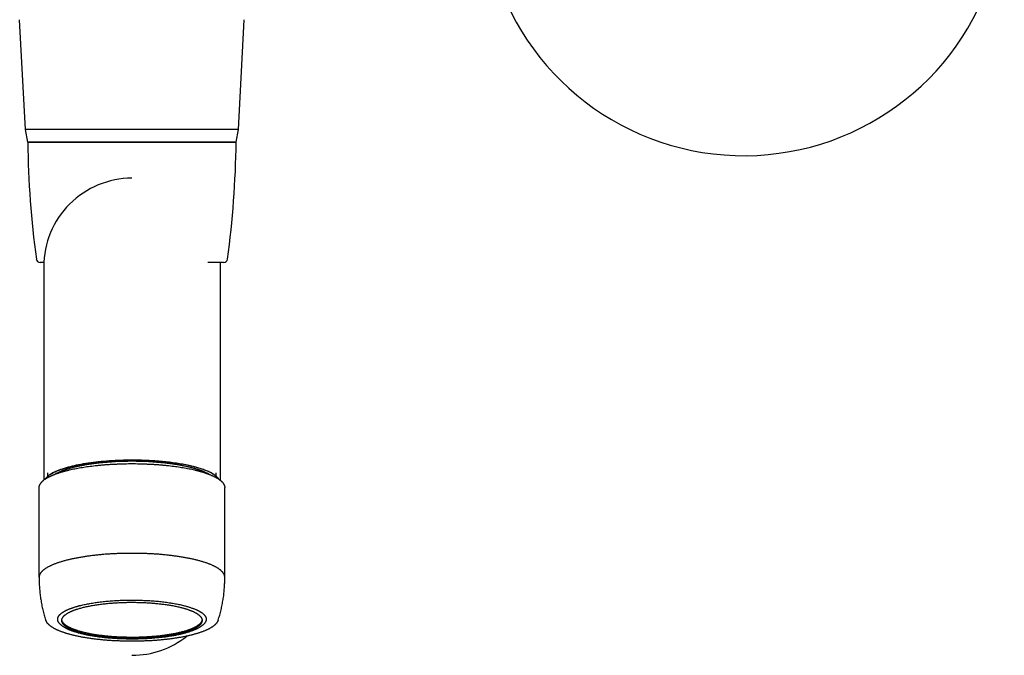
# Model space of a CAD drawing. Header units: millimetres. Extents: x -21 to 737, y 5 to 427.
# Tile 6 of 8: x 181 to 304, y 266 to 346. Entities that reach past the tile are written whole.
import ezdxf

# ---------------------------------------------------------------- set-up
doc = ezdxf.new("R2010")
doc.units = ezdxf.units.MM
doc.header["$LTSCALE"] = 23.1
doc.layers.get('0').update_dxf_attribs({"linetype": 'CONTINUOUS'})
doc.layers.add('ACHSEN', color=7, linetype='CONTINUOUS')
doc.layers.add('FLAECHEN', color=7, linetype='CONTINUOUS')

msp = doc.modelspace()

# ---------------------------------------------------------------- linework, layer by layer
at = {"color": 7, "linetype": 'CONTINUOUS'}
for p, q in [((208.07, 331.89), (181.5, 331.89)), ((181.79, 330.28), (181.5, 331.89)), ((207.79, 330.28), (208.07, 331.89)), ((207.78, 330.28), (181.79, 330.28)), ((183.81, 315.28), (183.35, 315.28)), ((183.79, 315.28), (183.79, 288.13)), ((206.22, 315.28), (204.26, 315.28)), ((205.79, 315.28), (205.79, 288.13)), ((184.29, 288.62), (184.29, 289.03)), ((205.29, 288.62), (205.29, 289.03)), ((183.21, 276.02), (183.21, 287.2)), ((206.36, 276.02), (206.36, 287.2)), ((183.21, 276.02), (183.21, 276.02)), ((206.36, 276.02), (206.36, 276.02))]:
    msp.add_line(p, q, dxfattribs=at)
for centre, radius, start, end in [((194.79, 314.8), 11, 90, 180.0072), ((183.35, 315.78), 0.5, 187.6945, 270), ((206.22, 315.78), 0.5, 270, 352.3055), ((194.78, 248.38), 42.24, 89.9991, 91.9142), ((186.51, 285.84), 3.57, 121.9007, 124.8099), ((203.06, 285.84), 3.57, 55.1901, 58.0993), ((185.47, 285.99), 2.73, 127.4384, 129.5653), ((199.85, 275.83), 16.64, 179.3621, 180), ((189.72, 275.83), 16.64, 0, 0.6379), ((194.79, 277.28), 11, 270, 308.3262)]:
    msp.add_arc(centre, radius, start, end, dxfattribs=at)
for points, knots in [([(183.82, 288.15), (183.84, 288.17), (183.89, 288.21), (183.97, 288.26), (184.05, 288.32), (184.14, 288.37), (184.23, 288.43), (184.32, 288.48), (184.42, 288.53), (184.52, 288.58), (184.63, 288.63), (184.74, 288.68), (184.85, 288.73), (184.97, 288.78), (185.09, 288.83), (185.22, 288.88), (185.35, 288.93), (185.48, 288.98), (185.61, 289.02), (185.75, 289.07), (185.9, 289.11), (186.04, 289.16), (186.19, 289.2), (186.34, 289.24), (186.5, 289.29), (186.66, 289.33), (186.82, 289.37), (187.04, 289.42), (187.33, 289.49), (187.68, 289.56), (188.04, 289.63), (188.41, 289.69), (188.79, 289.76), (189.18, 289.82), (189.57, 289.87), (189.98, 289.92), (190.39, 289.97), (190.81, 290.01), (191.24, 290.05), (191.67, 290.08), (192.11, 290.11), (192.55, 290.13), (192.99, 290.15), (193.44, 290.17), (193.89, 290.18), (194.34, 290.19), (194.79, 290.19), (195.24, 290.19), (195.69, 290.18), (196.13, 290.17), (196.58, 290.15), (197.02, 290.13), (197.46, 290.11), (197.9, 290.08), (198.33, 290.05), (198.76, 290.01), (199.18, 289.97), (199.59, 289.92), (200, 289.87), (200.39, 289.82), (200.78, 289.76), (201.16, 289.69), (201.54, 289.63), (201.9, 289.56), (202.25, 289.49), (202.53, 289.42), (202.75, 289.37), (202.91, 289.33), (203.07, 289.29), (203.23, 289.24), (203.38, 289.2), (203.53, 289.16), (203.68, 289.11), (203.82, 289.07), (203.96, 289.02), (204.09, 288.98), (204.23, 288.93), (204.35, 288.88), (204.48, 288.83), (204.6, 288.78), (204.72, 288.73), (204.83, 288.68), (204.94, 288.63), (205.05, 288.58), (205.15, 288.53), (205.25, 288.48), (205.34, 288.43), (205.43, 288.37), (205.52, 288.32), (205.6, 288.26), (205.68, 288.21), (205.73, 288.17), (205.75, 288.15)], [0, 0, 0, 0, 0.004085, 0.008308, 0.012672, 0.017177, 0.021825, 0.026617, 0.031552, 0.036631, 0.041855, 0.047222, 0.052733, 0.058386, 0.064182, 0.070119, 0.076196, 0.082412, 0.088766, 0.095256, 0.10188, 0.108638, 0.115527, 0.122546, 0.129692, 0.136963, 0.144358, 0.151874, 0.167261, 0.183105, 0.199385, 0.216082, 0.233173, 0.250635, 0.268446, 0.28658, 0.305013, 0.323721, 0.342675, 0.361852, 0.381223, 0.400762, 0.420441, 0.440232, 0.460108, 0.48004, 0.5, 0.51996, 0.539892, 0.559768, 0.579559, 0.599238, 0.618777, 0.638148, 0.657325, 0.67628, 0.694987, 0.71342, 0.731554, 0.749365, 0.766827, 0.783918, 0.800615, 0.816895, 0.832739, 0.848126, 0.855642, 0.863037, 0.870308, 0.877454, 0.884473, 0.891362, 0.89812, 0.904744, 0.911234, 0.917588, 0.923804, 0.929881, 0.935818, 0.941614, 0.947267, 0.952778, 0.958145, 0.963369, 0.968448, 0.973383, 0.978175, 0.982823, 0.987328, 0.991692, 0.995915, 1, 1, 1, 1]), ([(193.37, 290.6), (192.44, 290.57), (190.68, 290.45), (188.23, 290.1), (186.45, 289.67), (185.3, 289.23), (184.83, 288.99), (184.62, 288.87)], [0, 0, 0, 0, 0.310162, 0.590501, 0.824376, 0.919938, 1, 1, 1, 1]), ([(204.95, 288.87), (204.72, 289.01), (204.17, 289.28), (203.24, 289.61), (202.13, 289.91), (200.36, 290.26), (197.9, 290.54), (195.85, 290.62), (194.79, 290.62)], [0, 0, 0, 0, 0.078604, 0.174019, 0.285164, 0.410278, 0.692827, 1, 1, 1, 1]), ([(184.47, 288.77), (184.42, 288.73), (184.22, 288.58), (184.04, 288.41), (183.95, 288.26)], [0, 0, 0, 0, 0.282158, 1, 1, 1, 1]), ([(205.62, 288.26), (205.59, 288.31), (205.45, 288.5), (205.25, 288.66), (205.1, 288.77)], [0, 0, 0, 0, 0.220504, 1, 1, 1, 1]), ([(183.21, 287.2), (183.21, 287.22), (183.21, 287.26), (183.22, 287.31), (183.23, 287.37), (183.24, 287.43), (183.26, 287.48), (183.28, 287.54), (183.31, 287.59), (183.34, 287.65), (183.38, 287.71), (183.42, 287.76), (183.46, 287.82), (183.51, 287.87), (183.56, 287.93), (183.61, 287.98), (183.67, 288.04), (183.72, 288.07), (183.74, 288.09)], [0, 0, 0, 0, 0.052924, 0.106112, 0.159824, 0.214313, 0.269817, 0.326563, 0.38476, 0.444601, 0.506261, 0.569896, 0.635647, 0.703639, 0.773981, 0.846768, 0.922084, 1, 1, 1, 1]), ([(205.75, 288.15), (205.77, 288.14), (205.8, 288.11), (205.85, 288.08), (205.9, 288.04), (205.94, 288), (205.98, 287.96), (206.04, 287.9), (206.07, 287.86), (206.1, 287.83)], [0, 0, 0, 0, 0.136094, 0.268902, 0.398476, 0.52487, 0.648149, 0.768381, 1, 1, 1, 1]), ([(206.1, 287.83), (206.12, 287.81), (206.15, 287.77), (206.19, 287.72), (206.22, 287.67), (206.26, 287.6), (206.29, 287.53), (206.31, 287.48), (206.32, 287.44), (206.33, 287.4), (206.34, 287.36), (206.35, 287.32), (206.36, 287.28), (206.36, 287.24), (206.36, 287.21), (206.36, 287.2)], [0, 0, 0, 0, 0.142097, 0.210718, 0.277813, 0.407729, 0.532599, 0.593416, 0.653295, 0.712357, 0.770729, 0.828541, 0.885931, 0.943037, 1, 1, 1, 1]), ([(206.36, 276.02), (206.36, 276.04), (206.36, 276.06), (206.36, 276.1), (206.35, 276.13), (206.35, 276.17), (206.34, 276.21), (206.33, 276.24), (206.32, 276.28), (206.3, 276.33), (206.27, 276.39), (206.23, 276.46), (206.18, 276.53), (206.13, 276.61), (206.07, 276.68), (206.01, 276.75), (205.93, 276.82), (205.85, 276.89), (205.77, 276.96), (205.67, 277.03), (205.57, 277.1), (205.47, 277.17), (205.36, 277.23), (205.24, 277.3), (205.11, 277.37), (204.98, 277.43), (204.84, 277.49), (204.7, 277.56), (204.55, 277.62), (204.4, 277.68), (204.24, 277.74), (204.07, 277.8), (203.9, 277.86), (203.72, 277.92), (203.54, 277.97), (203.35, 278.03), (203.16, 278.08), (202.96, 278.13), (202.75, 278.18), (202.55, 278.23), (202.33, 278.28), (202.12, 278.33), (201.89, 278.37), (201.67, 278.42), (201.44, 278.46), (201.2, 278.5), (200.97, 278.54), (200.73, 278.58), (200.48, 278.62), (200.15, 278.66), (199.72, 278.72), (199.2, 278.78), (198.68, 278.83), (198.14, 278.88), (197.59, 278.92), (197.04, 278.95), (196.48, 278.97), (195.92, 278.99), (195.35, 279), (194.79, 279), (194.22, 279), (193.65, 278.99), (193.09, 278.97), (192.53, 278.95), (191.98, 278.92), (191.43, 278.88), (190.9, 278.83), (190.37, 278.78), (189.85, 278.72), (189.42, 278.66), (189.09, 278.62), (188.85, 278.58), (188.6, 278.54), (188.37, 278.5), (188.13, 278.46), (187.9, 278.42), (187.68, 278.37), (187.46, 278.33), (187.24, 278.28), (187.03, 278.23), (186.82, 278.18), (186.61, 278.13), (186.42, 278.08), (186.22, 278.03), (186.03, 277.97), (185.85, 277.92), (185.67, 277.86), (185.5, 277.8), (185.34, 277.74), (185.17, 277.68), (185.02, 277.62), (184.87, 277.56), (184.73, 277.49), (184.59, 277.43), (184.46, 277.37), (184.33, 277.3), (184.21, 277.23), (184.1, 277.17), (184, 277.1), (183.9, 277.03), (183.8, 276.96), (183.72, 276.89), (183.64, 276.82), (183.56, 276.75), (183.5, 276.68), (183.44, 276.61), (183.39, 276.53), (183.34, 276.46), (183.3, 276.39), (183.27, 276.33), (183.26, 276.28), (183.24, 276.24), (183.23, 276.21), (183.23, 276.17), (183.22, 276.13), (183.21, 276.1), (183.21, 276.06), (183.21, 276.04), (183.21, 276.02)], [0, 0, 0, 0, 0.001472, 0.002947, 0.00443, 0.005922, 0.007428, 0.008949, 0.010488, 0.012048, 0.015242, 0.018549, 0.021986, 0.025567, 0.029305, 0.033211, 0.037294, 0.041561, 0.046018, 0.05067, 0.055521, 0.060574, 0.065832, 0.071295, 0.076965, 0.082842, 0.088926, 0.095215, 0.10171, 0.108408, 0.115309, 0.122408, 0.129706, 0.137197, 0.144881, 0.152754, 0.160811, 0.169051, 0.177468, 0.18606, 0.194822, 0.203749, 0.212838, 0.222084, 0.231481, 0.241027, 0.250714, 0.260539, 0.270495, 0.280579, 0.301105, 0.322072, 0.343434, 0.365145, 0.387157, 0.409421, 0.431888, 0.454507, 0.477228, 0.5, 0.522772, 0.545493, 0.568112, 0.590579, 0.612843, 0.634855, 0.656566, 0.677928, 0.698895, 0.719421, 0.729505, 0.739461, 0.749286, 0.758973, 0.768519, 0.777916, 0.787162, 0.796251, 0.805178, 0.81394, 0.822532, 0.830949, 0.839189, 0.847246, 0.855119, 0.862803, 0.870294, 0.877592, 0.884691, 0.891592, 0.89829, 0.904785, 0.911074, 0.917158, 0.923035, 0.928705, 0.934168, 0.939426, 0.944479, 0.94933, 0.953982, 0.958439, 0.962706, 0.966789, 0.970695, 0.974433, 0.978014, 0.981451, 0.984758, 0.987952, 0.989512, 0.991051, 0.992572, 0.994078, 0.99557, 0.997053, 0.998528, 1, 1, 1, 1]), ([(183.21, 275.83), (183.21, 275.61), (183.22, 275.18), (183.26, 274.52), (183.32, 273.87), (183.41, 273.22), (183.53, 272.58), (183.67, 271.94), (183.83, 271.3), (183.96, 270.88), (184.03, 270.68)], [0, 0, 0, 0, 0.125027, 0.250051, 0.37507, 0.500082, 0.625085, 0.750074, 0.875047, 1, 1, 1, 1]), ([(205.54, 270.68), (205.61, 270.88), (205.74, 271.3), (205.9, 271.94), (206.04, 272.58), (206.16, 273.22), (206.25, 273.87), (206.31, 274.52), (206.35, 275.18), (206.36, 275.61), (206.36, 275.83)], [0, 0, 0, 0, 0.124953, 0.249926, 0.374915, 0.499918, 0.62493, 0.749949, 0.874973, 1, 1, 1, 1]), ([(185.74, 270.26), (185.72, 270.28), (185.7, 270.31), (185.67, 270.36), (185.63, 270.4), (185.61, 270.45), (185.58, 270.5), (185.56, 270.55), (185.55, 270.6), (185.54, 270.64), (185.53, 270.69), (185.52, 270.74), (185.52, 270.79), (185.53, 270.84), (185.53, 270.88), (185.54, 270.93), (185.56, 270.98), (185.57, 271.03), (185.6, 271.08), (185.62, 271.12), (185.64, 271.15), (185.66, 271.18), (185.68, 271.22), (185.72, 271.27), (185.76, 271.31), (185.8, 271.36), (185.85, 271.41), (185.9, 271.45), (185.96, 271.5), (186.01, 271.54), (186.08, 271.59), (186.14, 271.63), (186.21, 271.68), (186.28, 271.72), (186.36, 271.77), (186.44, 271.81), (186.52, 271.85), (186.6, 271.9), (186.69, 271.94), (186.78, 271.98), (186.88, 272.02), (186.98, 272.06), (187.08, 272.1), (187.18, 272.14), (187.29, 272.18), (187.4, 272.22), (187.52, 272.26), (187.63, 272.3), (187.75, 272.33), (187.88, 272.37), (188, 272.4), (188.13, 272.44), (188.31, 272.49), (188.53, 272.54), (188.81, 272.6), (189.1, 272.67), (189.4, 272.72), (189.7, 272.78), (190.02, 272.83), (190.34, 272.88), (190.67, 272.92), (191.01, 272.96), (191.35, 273), (191.7, 273.03), (192.05, 273.06), (192.41, 273.09), (192.77, 273.11), (193.14, 273.13), (193.5, 273.15), (193.87, 273.16), (194.24, 273.16), (194.62, 273.17), (194.99, 273.17), (195.36, 273.16), (195.73, 273.16), (196.1, 273.14), (196.47, 273.13), (196.83, 273.11), (197.19, 273.09), (197.55, 273.06), (197.9, 273.03), (198.25, 273), (198.59, 272.96), (198.93, 272.92), (199.26, 272.87), (199.58, 272.82), (199.89, 272.77), (200.2, 272.72), (200.5, 272.66), (200.79, 272.6), (201.06, 272.54), (201.25, 272.49), (201.33, 272.47)], [0, 0, 0, 0, 0.00353, 0.006938, 0.010232, 0.013423, 0.016519, 0.019533, 0.022476, 0.025363, 0.028207, 0.031024, 0.033829, 0.036639, 0.039468, 0.042333, 0.045248, 0.048226, 0.051282, 0.054427, 0.056036, 0.057671, 0.061024, 0.064496, 0.068092, 0.071821, 0.075688, 0.079697, 0.083853, 0.088159, 0.092619, 0.097235, 0.102008, 0.106941, 0.112034, 0.117288, 0.122704, 0.128282, 0.134021, 0.139922, 0.145984, 0.152206, 0.158587, 0.165126, 0.171821, 0.178672, 0.185677, 0.192833, 0.20014, 0.207594, 0.215195, 0.222939, 0.230824, 0.24701, 0.263731, 0.280965, 0.29869, 0.316881, 0.335513, 0.354559, 0.373992, 0.393783, 0.413905, 0.434328, 0.455021, 0.475953, 0.497094, 0.518412, 0.539875, 0.56145, 0.583106, 0.604809, 0.626527, 0.648228, 0.669878, 0.691444, 0.712896, 0.734199, 0.755323, 0.776236, 0.796906, 0.817304, 0.837398, 0.857159, 0.876559, 0.89557, 0.914164, 0.932315, 0.949998, 0.967188, 0.983863, 1, 1, 1, 1]), ([(186.04, 270.63), (186.04, 270.64), (186.04, 270.67), (186.04, 270.71), (186.05, 270.76), (186.06, 270.8), (186.07, 270.84), (186.09, 270.88), (186.11, 270.92), (186.13, 270.96), (186.16, 271), (186.18, 271.05), (186.21, 271.09), (186.25, 271.13), (186.28, 271.17), (186.32, 271.21), (186.37, 271.25), (186.41, 271.29), (186.46, 271.33), (186.51, 271.37), (186.57, 271.41), (186.62, 271.44), (186.68, 271.48), (186.74, 271.52), (186.81, 271.56), (186.88, 271.6), (186.95, 271.64), (187.02, 271.67), (187.09, 271.71), (187.17, 271.75), (187.25, 271.78), (187.34, 271.82), (187.42, 271.85), (187.51, 271.89), (187.6, 271.92), (187.69, 271.96), (187.79, 271.99), (187.92, 272.03), (188.09, 272.09), (188.3, 272.15), (188.53, 272.21), (188.75, 272.27), (188.99, 272.33), (189.24, 272.38), (189.49, 272.43), (189.75, 272.48), (190.02, 272.53), (190.29, 272.57), (190.57, 272.61), (190.85, 272.65), (191.14, 272.69), (191.44, 272.72), (191.74, 272.75), (192.04, 272.78), (192.35, 272.8), (192.66, 272.82), (192.97, 272.84), (193.29, 272.86), (193.61, 272.87), (193.93, 272.88), (194.25, 272.89), (194.57, 272.89), (194.89, 272.89), (195.21, 272.89), (195.54, 272.88), (195.86, 272.87), (196.17, 272.86), (196.49, 272.85), (196.81, 272.83), (197.12, 272.81), (197.43, 272.79), (197.73, 272.76), (198.03, 272.73), (198.33, 272.7), (198.62, 272.66), (198.91, 272.62), (199.19, 272.58), (199.46, 272.54), (199.73, 272.5), (200, 272.45), (200.25, 272.4), (200.5, 272.34), (200.74, 272.29), (200.9, 272.25), (200.97, 272.23)], [0, 0, 0, 0, 0.002659, 0.005331, 0.008028, 0.010761, 0.013543, 0.016384, 0.019295, 0.022284, 0.02536, 0.02853, 0.031803, 0.035183, 0.038676, 0.042287, 0.04602, 0.049879, 0.053867, 0.057986, 0.062238, 0.066627, 0.071152, 0.075815, 0.080618, 0.08556, 0.090643, 0.095866, 0.10123, 0.106733, 0.112377, 0.11816, 0.124082, 0.130142, 0.136339, 0.142672, 0.14914, 0.155742, 0.169341, 0.183456, 0.198076, 0.213184, 0.228766, 0.244805, 0.261282, 0.278179, 0.295477, 0.313155, 0.331192, 0.349567, 0.368257, 0.387239, 0.406491, 0.425987, 0.445705, 0.465619, 0.485704, 0.505935, 0.526287, 0.546735, 0.567251, 0.587811, 0.608389, 0.628957, 0.649491, 0.669964, 0.690351, 0.710626, 0.730763, 0.750736, 0.770522, 0.790095, 0.809431, 0.828505, 0.847295, 0.865777, 0.88393, 0.90173, 0.919157, 0.93619, 0.952809, 0.968996, 0.984732, 1, 1, 1, 1]), ([(200.97, 272.23), (201.02, 272.22), (201.12, 272.19), (201.27, 272.15), (201.41, 272.11), (201.55, 272.07), (201.68, 272.02), (201.81, 271.98), (201.94, 271.93), (202.06, 271.89), (202.18, 271.84), (202.29, 271.79), (202.4, 271.75), (202.5, 271.7), (202.6, 271.65), (202.69, 271.6), (202.78, 271.55), (202.87, 271.5), (202.95, 271.45), (203.02, 271.39), (203.09, 271.34), (203.16, 271.29), (203.22, 271.23), (203.27, 271.18), (203.32, 271.13), (203.37, 271.07), (203.41, 271.02), (203.44, 270.96), (203.47, 270.91), (203.49, 270.86), (203.5, 270.82), (203.51, 270.8), (203.52, 270.77), (203.53, 270.74), (203.53, 270.71), (203.53, 270.69), (203.54, 270.66), (203.54, 270.64), (203.54, 270.63)], [0, 0, 0, 0, 0.048809, 0.096536, 0.14316, 0.188662, 0.233022, 0.276225, 0.318253, 0.359094, 0.398735, 0.437165, 0.474376, 0.510362, 0.545119, 0.578647, 0.610946, 0.642024, 0.671888, 0.700553, 0.728037, 0.754363, 0.779562, 0.803671, 0.826735, 0.848809, 0.869957, 0.890255, 0.909792, 0.928667, 0.937894, 0.946998, 0.955997, 0.964906, 0.973744, 0.982526, 0.991272, 1, 1, 1, 1]), ([(201.33, 272.47), (201.4, 272.45), (201.53, 272.41), (201.73, 272.36), (201.92, 272.3), (202.1, 272.24), (202.27, 272.18), (202.44, 272.12), (202.6, 272.06), (202.73, 272.01), (202.83, 271.96), (202.9, 271.93), (202.97, 271.9), (203.03, 271.87), (203.1, 271.83), (203.16, 271.8), (203.22, 271.76), (203.28, 271.73), (203.34, 271.7), (203.39, 271.66), (203.44, 271.63), (203.49, 271.59), (203.54, 271.56), (203.59, 271.52), (203.63, 271.48), (203.67, 271.45), (203.71, 271.41), (203.75, 271.38), (203.79, 271.34), (203.82, 271.3), (203.85, 271.27), (203.88, 271.23), (203.91, 271.19), (203.94, 271.14), (203.97, 271.1), (203.99, 271.05), (204, 271.01), (204.02, 270.97), (204.03, 270.93), (204.04, 270.9), (204.04, 270.86), (204.05, 270.82), (204.05, 270.78), (204.05, 270.75), (204.04, 270.71), (204.04, 270.67), (204.03, 270.63), (204.02, 270.6), (204.01, 270.56), (204, 270.52), (203.97, 270.47), (203.95, 270.42), (203.92, 270.37), (203.89, 270.34), (203.86, 270.3), (203.84, 270.28), (203.83, 270.26)], [0, 0, 0, 0, 0.05308, 0.104647, 0.154667, 0.203104, 0.249928, 0.295113, 0.338635, 0.380475, 0.400759, 0.420619, 0.440051, 0.459057, 0.477635, 0.495785, 0.513509, 0.530807, 0.547681, 0.564133, 0.580165, 0.595782, 0.610987, 0.625786, 0.640183, 0.654185, 0.6678, 0.681037, 0.693904, 0.706414, 0.718579, 0.730412, 0.741928, 0.753145, 0.77475, 0.785187, 0.795409, 0.805443, 0.815314, 0.825053, 0.83469, 0.844255, 0.853781, 0.8633, 0.872845, 0.882448, 0.89214, 0.901953, 0.911915, 0.922056, 0.9324, 0.953791, 0.964888, 0.976277, 0.987976, 1, 1, 1, 1]), ([(205.54, 270.68), (205.54, 270.66), (205.53, 270.64), (205.51, 270.59), (205.48, 270.52), (205.44, 270.45), (205.39, 270.37), (205.34, 270.3), (205.28, 270.23), (205.22, 270.16), (205.15, 270.1), (205.07, 270.03), (204.99, 269.96), (204.91, 269.9), (204.82, 269.84), (204.72, 269.77), (204.62, 269.71), (204.52, 269.65), (204.41, 269.59), (204.3, 269.53), (204.18, 269.47), (204.05, 269.42), (203.92, 269.36), (203.79, 269.31), (203.65, 269.25), (203.51, 269.2), (203.36, 269.15), (203.21, 269.09), (203.05, 269.04), (202.89, 268.99), (202.73, 268.94), (202.56, 268.9), (202.38, 268.85), (202.21, 268.81), (202.02, 268.76), (201.84, 268.72), (201.65, 268.68), (201.46, 268.64), (201.26, 268.6), (201.06, 268.56), (200.86, 268.52), (200.65, 268.48), (200.37, 268.44), (200.01, 268.38), (199.57, 268.32), (199.12, 268.27), (198.67, 268.22), (198.2, 268.17), (197.73, 268.14), (197.25, 268.1), (196.76, 268.08), (196.27, 268.06), (195.78, 268.04), (195.28, 268.03), (194.79, 268.03), (194.29, 268.03), (193.79, 268.04), (193.3, 268.06), (192.81, 268.08), (192.33, 268.1), (191.85, 268.14), (191.37, 268.17), (190.9, 268.22), (190.45, 268.27), (190, 268.32), (189.56, 268.38), (189.2, 268.44), (188.92, 268.48), (188.71, 268.52), (188.51, 268.56), (188.31, 268.6), (188.11, 268.64), (187.92, 268.68), (187.73, 268.72), (187.55, 268.76), (187.37, 268.81), (187.19, 268.85), (187.01, 268.9), (186.85, 268.94), (186.68, 268.99), (186.52, 269.04), (186.36, 269.09), (186.21, 269.15), (186.06, 269.2), (185.92, 269.25), (185.78, 269.31), (185.65, 269.36), (185.52, 269.42), (185.39, 269.47), (185.28, 269.53), (185.16, 269.59), (185.05, 269.65), (184.95, 269.71), (184.85, 269.77), (184.75, 269.84), (184.66, 269.9), (184.58, 269.96), (184.5, 270.03), (184.42, 270.1), (184.36, 270.16), (184.29, 270.23), (184.23, 270.3), (184.18, 270.37), (184.13, 270.45), (184.09, 270.52), (184.06, 270.59), (184.04, 270.64), (184.03, 270.66), (184.03, 270.68)], [0, 0, 0, 0, 0.001801, 0.003613, 0.007276, 0.011002, 0.014804, 0.018695, 0.022687, 0.026792, 0.031019, 0.035379, 0.039879, 0.044527, 0.049329, 0.05429, 0.059415, 0.064707, 0.070169, 0.075803, 0.081611, 0.087593, 0.093751, 0.100084, 0.106591, 0.113273, 0.120129, 0.127156, 0.134353, 0.141719, 0.149251, 0.156946, 0.164803, 0.172818, 0.180988, 0.189311, 0.197782, 0.206399, 0.215158, 0.224055, 0.233085, 0.242247, 0.251534, 0.270469, 0.289856, 0.309659, 0.329839, 0.350357, 0.371174, 0.392249, 0.413539, 0.435002, 0.456595, 0.478276, 0.5, 0.521724, 0.543405, 0.564998, 0.586461, 0.607751, 0.628826, 0.649643, 0.670161, 0.690341, 0.710144, 0.729531, 0.748466, 0.757753, 0.766915, 0.775945, 0.784842, 0.793601, 0.802218, 0.810689, 0.819012, 0.827182, 0.835197, 0.843054, 0.850749, 0.858281, 0.865647, 0.872844, 0.879871, 0.886727, 0.893409, 0.899916, 0.906249, 0.912407, 0.918389, 0.924197, 0.929831, 0.935293, 0.940585, 0.94571, 0.950671, 0.955473, 0.960121, 0.964621, 0.968981, 0.973208, 0.977313, 0.981305, 0.985196, 0.988998, 0.992724, 0.996387, 0.998199, 1, 1, 1, 1]), ([(188.36, 269), (188.28, 269.02), (188.13, 269.06), (187.91, 269.12), (187.69, 269.19), (187.52, 269.24), (187.39, 269.29), (187.29, 269.32), (187.2, 269.36), (187.1, 269.4), (187.01, 269.43), (186.93, 269.47), (186.84, 269.51), (186.76, 269.55), (186.68, 269.59), (186.6, 269.63), (186.52, 269.67), (186.45, 269.71), (186.37, 269.75), (186.3, 269.79), (186.24, 269.84), (186.17, 269.88), (186.11, 269.92), (186.05, 269.97), (185.99, 270.02), (185.94, 270.06), (185.88, 270.11), (185.82, 270.18), (185.77, 270.23), (185.74, 270.26)], [0, 0, 0, 0, 0.080698, 0.158949, 0.234708, 0.307937, 0.343596, 0.378614, 0.412993, 0.44673, 0.479828, 0.512289, 0.544117, 0.575316, 0.605894, 0.635857, 0.665216, 0.693982, 0.722168, 0.749789, 0.776863, 0.80341, 0.829452, 0.855013, 0.880122, 0.904807, 0.929103, 0.953043, 1, 1, 1, 1]), ([(188.6, 269.18), (188.55, 269.19), (188.46, 269.22), (188.31, 269.25), (188.18, 269.29), (188.04, 269.33), (187.92, 269.38), (187.79, 269.42), (187.67, 269.46), (187.55, 269.5), (187.44, 269.55), (187.33, 269.59), (187.22, 269.64), (187.12, 269.69), (187.02, 269.73), (186.93, 269.78), (186.84, 269.83), (186.76, 269.88), (186.68, 269.93), (186.6, 269.97), (186.53, 270.02), (186.47, 270.08), (186.4, 270.13), (186.35, 270.18), (186.29, 270.23), (186.25, 270.28), (186.2, 270.33), (186.17, 270.38), (186.13, 270.44), (186.1, 270.49), (186.08, 270.54), (186.07, 270.59), (186.06, 270.62), (186.05, 270.65), (186.04, 270.68), (186.04, 270.69), (186.04, 270.7)], [0, 0, 0, 0, 0.047931, 0.094845, 0.140722, 0.185545, 0.229296, 0.27196, 0.313522, 0.353969, 0.39329, 0.431475, 0.468515, 0.504404, 0.539138, 0.572714, 0.605133, 0.636397, 0.666514, 0.695491, 0.723344, 0.750088, 0.775748, 0.800351, 0.823932, 0.846532, 0.868201, 0.888996, 0.908987, 0.928251, 0.946879, 0.964969, 0.973849, 0.982638, 0.991349, 1, 1, 1, 1]), ([(188.6, 269.03), (188.55, 269.05), (188.45, 269.07), (188.3, 269.11), (188.16, 269.15), (188.02, 269.2), (187.89, 269.24), (187.76, 269.28), (187.63, 269.33), (187.51, 269.37), (187.39, 269.42), (187.28, 269.47), (187.17, 269.52), (187.07, 269.56), (186.97, 269.61), (186.88, 269.66), (186.79, 269.71), (186.7, 269.76), (186.62, 269.82), (186.55, 269.87), (186.48, 269.92), (186.41, 269.97), (186.35, 270.03), (186.3, 270.08), (186.25, 270.13), (186.2, 270.19), (186.16, 270.24), (186.13, 270.3), (186.1, 270.35), (186.08, 270.4), (186.07, 270.44), (186.06, 270.46), (186.05, 270.49), (186.05, 270.52), (186.04, 270.55), (186.04, 270.58), (186.04, 270.6), (186.04, 270.62), (186.04, 270.63)], [0, 0, 0, 0, 0.048809, 0.096536, 0.14316, 0.188662, 0.233022, 0.276225, 0.318253, 0.359094, 0.398735, 0.437165, 0.474376, 0.510362, 0.545119, 0.578647, 0.610946, 0.642024, 0.671888, 0.700553, 0.728037, 0.754363, 0.779562, 0.803671, 0.826735, 0.848809, 0.869957, 0.890255, 0.909792, 0.928667, 0.937894, 0.946998, 0.955997, 0.964906, 0.973744, 0.982526, 0.991272, 1, 1, 1, 1]), ([(203.83, 270.26), (203.81, 270.23), (203.76, 270.18), (203.7, 270.12), (203.65, 270.08), (203.6, 270.03), (203.55, 269.99), (203.49, 269.95), (203.43, 269.9), (203.37, 269.86), (203.31, 269.82), (203.25, 269.78), (203.18, 269.74), (203.12, 269.7), (203.05, 269.67), (202.98, 269.63), (202.9, 269.59), (202.83, 269.56), (202.75, 269.52), (202.67, 269.48), (202.56, 269.44), (202.42, 269.38), (202.24, 269.31), (202.06, 269.25), (201.87, 269.18), (201.67, 269.12), (201.46, 269.06), (201.25, 269), (201.03, 268.95), (200.8, 268.89), (200.57, 268.84), (200.33, 268.79), (200.08, 268.75), (199.83, 268.7), (199.58, 268.66), (199.31, 268.62), (199.05, 268.58), (198.78, 268.54), (198.5, 268.51), (198.22, 268.48), (197.94, 268.45), (197.65, 268.43), (197.36, 268.4), (197.07, 268.38), (196.77, 268.36), (196.47, 268.35), (196.17, 268.33), (195.87, 268.32), (195.57, 268.31), (195.27, 268.31), (194.96, 268.31), (194.66, 268.31), (194.36, 268.31), (194.05, 268.31), (193.75, 268.32), (193.45, 268.33), (193.15, 268.34), (192.85, 268.36), (192.55, 268.38), (192.26, 268.4), (191.97, 268.42), (191.68, 268.45), (191.4, 268.47), (191.12, 268.51), (190.84, 268.54), (190.57, 268.57), (190.3, 268.61), (190.04, 268.65), (189.78, 268.69), (189.53, 268.74), (189.28, 268.79), (189.04, 268.83), (188.81, 268.89), (188.58, 268.94), (188.43, 268.98), (188.36, 269)], [0, 0, 0, 0, 0.008103, 0.012227, 0.016408, 0.02065, 0.024958, 0.029337, 0.033792, 0.038325, 0.042941, 0.047643, 0.052434, 0.057317, 0.062293, 0.067364, 0.072533, 0.0778, 0.083167, 0.088635, 0.094205, 0.105652, 0.11751, 0.129781, 0.142463, 0.155551, 0.169041, 0.182925, 0.197195, 0.211842, 0.226856, 0.242224, 0.257935, 0.273976, 0.290331, 0.306988, 0.32393, 0.341142, 0.358608, 0.37631, 0.394231, 0.412354, 0.430661, 0.449133, 0.467752, 0.486499, 0.505355, 0.5243, 0.543316, 0.562382, 0.58148, 0.600589, 0.61969, 0.638763, 0.657789, 0.676748, 0.695621, 0.714388, 0.73303, 0.751528, 0.769865, 0.788021, 0.805978, 0.823719, 0.841226, 0.858482, 0.875472, 0.892178, 0.908587, 0.924682, 0.94045, 0.955879, 0.970954, 0.985664, 1, 1, 1, 1]), ([(203.53, 270.7), (203.53, 270.69), (203.52, 270.66), (203.52, 270.62), (203.5, 270.58), (203.49, 270.54), (203.47, 270.5), (203.45, 270.46), (203.42, 270.42), (203.4, 270.38), (203.37, 270.34), (203.34, 270.3), (203.3, 270.26), (203.26, 270.22), (203.22, 270.18), (203.18, 270.14), (203.13, 270.1), (203.08, 270.06), (203.03, 270.02), (202.98, 269.98), (202.92, 269.94), (202.86, 269.9), (202.8, 269.87), (202.73, 269.83), (202.67, 269.79), (202.59, 269.76), (202.52, 269.72), (202.45, 269.68), (202.37, 269.65), (202.29, 269.61), (202.2, 269.58), (202.12, 269.54), (202.03, 269.51), (201.94, 269.47), (201.85, 269.44), (201.72, 269.4), (201.56, 269.34), (201.35, 269.28), (201.14, 269.22), (200.91, 269.16), (200.68, 269.11), (200.44, 269.05), (200.2, 269), (199.94, 268.95), (199.68, 268.9), (199.42, 268.86), (199.15, 268.82), (198.87, 268.78), (198.58, 268.74), (198.3, 268.7), (198, 268.67), (197.71, 268.64), (197.4, 268.62), (197.1, 268.6), (196.79, 268.58), (196.48, 268.56), (196.17, 268.54), (195.85, 268.53), (195.54, 268.52), (195.22, 268.52), (194.9, 268.52), (194.59, 268.52), (194.27, 268.52), (193.95, 268.53), (193.64, 268.53), (193.32, 268.55), (193.01, 268.56), (192.7, 268.58), (192.39, 268.6), (192.09, 268.63), (191.79, 268.65), (191.49, 268.68), (191.2, 268.71), (190.91, 268.75), (190.63, 268.79), (190.35, 268.83), (190.08, 268.87), (189.82, 268.91), (189.56, 268.96), (189.31, 269.01), (189.07, 269.06), (188.83, 269.12), (188.67, 269.16), (188.6, 269.18)], [0, 0, 0, 0, 0.002665, 0.005362, 0.008104, 0.010901, 0.013762, 0.016697, 0.019715, 0.022822, 0.026027, 0.029334, 0.03275, 0.03628, 0.039927, 0.043696, 0.047589, 0.05161, 0.05576, 0.060042, 0.064457, 0.069007, 0.073692, 0.078513, 0.083472, 0.088567, 0.0938, 0.09917, 0.104677, 0.110321, 0.116101, 0.122016, 0.128066, 0.13425, 0.140566, 0.147014, 0.160299, 0.174094, 0.188386, 0.203163, 0.218408, 0.234108, 0.250244, 0.266799, 0.283754, 0.301091, 0.318789, 0.336828, 0.355187, 0.373843, 0.392775, 0.41196, 0.431375, 0.450996, 0.470799, 0.49076, 0.510856, 0.53106, 0.551349, 0.571697, 0.59208, 0.612472, 0.632848, 0.653183, 0.673453, 0.693632, 0.713695, 0.733619, 0.753378, 0.772948, 0.792306, 0.811429, 0.830293, 0.848875, 0.867154, 0.885108, 0.902716, 0.919957, 0.936812, 0.953262, 0.969288, 0.984873, 1, 1, 1, 1]), ([(203.54, 270.63), (203.54, 270.62), (203.53, 270.59), (203.53, 270.55), (203.52, 270.51), (203.51, 270.46), (203.5, 270.42), (203.48, 270.38), (203.46, 270.34), (203.44, 270.3), (203.42, 270.26), (203.39, 270.22), (203.36, 270.18), (203.32, 270.13), (203.29, 270.09), (203.25, 270.05), (203.2, 270.01), (203.16, 269.97), (203.11, 269.93), (203.06, 269.89), (203.01, 269.86), (202.95, 269.82), (202.89, 269.78), (202.83, 269.74), (202.76, 269.7), (202.69, 269.66), (202.62, 269.63), (202.55, 269.59), (202.48, 269.55), (202.4, 269.52), (202.32, 269.48), (202.23, 269.44), (202.15, 269.41), (202.06, 269.37), (201.97, 269.34), (201.88, 269.31), (201.78, 269.27), (201.65, 269.23), (201.48, 269.17), (201.27, 269.11), (201.05, 269.05), (200.82, 268.99), (200.58, 268.94), (200.33, 268.88), (200.08, 268.83), (199.82, 268.78), (199.56, 268.74), (199.28, 268.69), (199, 268.65), (198.72, 268.61), (198.43, 268.58), (198.13, 268.54), (197.83, 268.51), (197.53, 268.48), (197.22, 268.46), (196.91, 268.44), (196.6, 268.42), (196.28, 268.4), (195.96, 268.39), (195.64, 268.38), (195.32, 268.37), (195, 268.37), (194.68, 268.37), (194.36, 268.37), (194.04, 268.38), (193.71, 268.39), (193.4, 268.4), (193.08, 268.41), (192.76, 268.43), (192.45, 268.45), (192.14, 268.48), (191.84, 268.5), (191.54, 268.53), (191.24, 268.56), (190.95, 268.6), (190.66, 268.64), (190.38, 268.68), (190.11, 268.72), (189.84, 268.77), (189.58, 268.81), (189.32, 268.87), (189.07, 268.92), (188.83, 268.97), (188.68, 269.01), (188.6, 269.03)], [0, 0, 0, 0, 0.002659, 0.005331, 0.008028, 0.010761, 0.013543, 0.016384, 0.019295, 0.022284, 0.02536, 0.02853, 0.031803, 0.035183, 0.038676, 0.042287, 0.04602, 0.049879, 0.053867, 0.057986, 0.062238, 0.066627, 0.071152, 0.075815, 0.080618, 0.08556, 0.090643, 0.095866, 0.10123, 0.106733, 0.112377, 0.11816, 0.124082, 0.130142, 0.136339, 0.142672, 0.14914, 0.155742, 0.169341, 0.183456, 0.198076, 0.213184, 0.228766, 0.244805, 0.261282, 0.278179, 0.295477, 0.313155, 0.331192, 0.349567, 0.368257, 0.387239, 0.406491, 0.425987, 0.445705, 0.465619, 0.485704, 0.505935, 0.526287, 0.546735, 0.567251, 0.587811, 0.608389, 0.628957, 0.649491, 0.669964, 0.690351, 0.710626, 0.730763, 0.750736, 0.770522, 0.790095, 0.809431, 0.828505, 0.847295, 0.865777, 0.88393, 0.90173, 0.919157, 0.93619, 0.952809, 0.968996, 0.984732, 1, 1, 1, 1])]:
    msp.add_open_spline(points, degree=3, knots=knots, dxfattribs=at)
at = {"color": 2, "linetype": 'CONTINUOUS'}
for points, knots in [([(194.79, 290.49), (194.66, 290.49), (194.47, 290.48), (194.22, 290.48), (194.03, 290.47), (193.85, 290.47), (193.66, 290.46), (193.47, 290.46), (193.31, 290.45), (193.19, 290.45), (193.11, 290.45), (193.05, 290.45), (193, 290.45), (192.95, 290.44), (192.91, 290.44), (192.87, 290.44), (192.84, 290.44), (192.83, 290.44), (192.81, 290.44), (192.8, 290.44), (192.79, 290.44), (192.79, 290.44), (192.78, 290.44), (192.78, 290.44), (192.78, 290.44), (192.78, 290.44), (192.77, 290.44), (192.77, 290.44), (192.76, 290.44), (192.74, 290.44), (192.72, 290.44), (192.7, 290.43), (192.67, 290.43), (192.63, 290.43), (192.59, 290.43), (192.53, 290.42), (192.45, 290.42), (192.36, 290.41), (192.27, 290.4), (192.15, 290.39), (192, 290.38), (191.82, 290.37), (191.64, 290.35), (191.49, 290.34), (191.36, 290.33), (191.27, 290.33), (191.18, 290.32), (191.11, 290.31), (191.05, 290.31), (191, 290.3), (190.97, 290.3), (190.94, 290.3), (190.91, 290.3), (190.89, 290.3), (190.88, 290.3), (190.87, 290.29), (190.86, 290.29), (190.86, 290.29), (190.85, 290.29), (190.85, 290.29), (190.85, 290.29), (190.85, 290.29), (190.84, 290.29), (190.84, 290.29), (190.83, 290.29), (190.82, 290.29), (190.81, 290.29), (190.8, 290.29), (190.77, 290.28), (190.74, 290.28), (190.7, 290.27), (190.65, 290.27), (190.61, 290.26), (190.55, 290.25), (190.48, 290.24), (190.37, 290.23), (190.23, 290.21), (190.06, 290.19), (189.89, 290.16), (189.75, 290.14), (189.63, 290.13), (189.55, 290.12), (189.46, 290.11), (189.39, 290.1), (189.33, 290.09), (189.29, 290.08), (189.25, 290.08), (189.21, 290.07), (189.17, 290.07), (189.14, 290.06), (189.12, 290.06), (189.1, 290.06), (189.09, 290.06), (189.08, 290.05), (189.07, 290.05), (189.06, 290.05), (189.05, 290.05), (189.05, 290.05), (189.04, 290.05), (189.04, 290.05), (189.04, 290.05), (189.04, 290.05), (189.04, 290.05), (189.04, 290.05), (189.04, 290.05), (189.03, 290.05), (189.03, 290.05), (189.03, 290.05), (189.03, 290.05), (189.03, 290.05), (189.02, 290.04), (189.02, 290.04), (189.01, 290.04), (189, 290.04), (188.99, 290.04), (188.98, 290.04), (188.96, 290.03), (188.94, 290.03), (188.92, 290.02), (188.89, 290.02), (188.85, 290.01), (188.82, 290), (188.78, 289.99), (188.73, 289.98), (188.67, 289.97), (188.59, 289.96), (188.52, 289.94), (188.42, 289.92), (188.3, 289.9), (188.15, 289.87), (188.03, 289.84), (187.93, 289.82), (187.86, 289.8), (187.78, 289.79), (187.72, 289.78), (187.67, 289.77), (187.64, 289.76), (187.6, 289.75), (187.57, 289.74), (187.55, 289.74), (187.53, 289.74), (187.51, 289.73), (187.5, 289.73), (187.49, 289.73), (187.48, 289.73), (187.48, 289.73), (187.47, 289.72), (187.47, 289.72), (187.47, 289.72), (187.47, 289.72), (187.47, 289.72), (187.46, 289.72), (187.46, 289.72), (187.46, 289.72), (187.46, 289.72), (187.45, 289.72), (187.45, 289.72), (187.45, 289.72), (187.44, 289.71), (187.42, 289.71), (187.41, 289.71), (187.39, 289.7), (187.38, 289.7), (187.36, 289.69), (187.33, 289.68), (187.29, 289.67), (187.24, 289.65), (187.18, 289.63), (187.11, 289.62), (187.05, 289.6), (186.99, 289.58), (186.91, 289.55), (186.8, 289.52), (186.7, 289.49), (186.62, 289.46), (186.56, 289.44), (186.49, 289.43), (186.43, 289.41), (186.38, 289.39), (186.34, 289.38), (186.31, 289.37), (186.28, 289.36), (186.25, 289.35), (186.23, 289.35), (186.21, 289.34), (186.2, 289.34), (186.19, 289.33), (186.18, 289.33), (186.17, 289.33), (186.16, 289.32), (186.16, 289.32), (186.15, 289.32), (186.15, 289.32), (186.15, 289.32), (186.15, 289.32), (186.14, 289.32), (186.14, 289.32), (186.14, 289.32), (186.14, 289.32), (186.14, 289.32), (186.14, 289.32), (186.14, 289.32), (186.14, 289.32), (186.13, 289.31), (186.13, 289.31), (186.12, 289.31), (186.12, 289.31), (186.11, 289.3), (186.1, 289.3), (186.09, 289.3), (186.08, 289.29), (186.06, 289.28), (186.03, 289.27), (186.01, 289.26), (185.99, 289.25), (185.96, 289.24), (185.93, 289.22), (185.89, 289.2), (185.85, 289.18), (185.79, 289.15), (185.71, 289.12), (185.62, 289.07), (185.52, 289.03), (185.43, 288.99), (185.31, 288.93), (185.21, 288.89), (185.15, 288.86)], [0, 0, 0, 0, 0.03125, 0.046875, 0.0625, 0.078125, 0.09375, 0.109375, 0.125, 0.132812, 0.140625, 0.144531, 0.148438, 0.152344, 0.15625, 0.160156, 0.162109, 0.163086, 0.164062, 0.165039, 0.166016, 0.16626, 0.166504, 0.166626, 0.166748, 0.166992, 0.16748, 0.167969, 0.168945, 0.169922, 0.171875, 0.173828, 0.175781, 0.179688, 0.183594, 0.1875, 0.195312, 0.203125, 0.210938, 0.21875, 0.234375, 0.25, 0.265625, 0.28125, 0.289062, 0.296875, 0.304688, 0.3125, 0.316406, 0.320312, 0.324219, 0.326172, 0.328125, 0.330078, 0.331055, 0.332031, 0.33252, 0.333008, 0.333252, 0.333374, 0.333496, 0.33374, 0.333984, 0.334473, 0.334961, 0.335938, 0.336914, 0.337891, 0.339844, 0.34375, 0.347656, 0.351562, 0.355469, 0.359375, 0.367188, 0.375, 0.390625, 0.40625, 0.421875, 0.4375, 0.445312, 0.453125, 0.460938, 0.46875, 0.472656, 0.476562, 0.480469, 0.484375, 0.488281, 0.490234, 0.492188, 0.494141, 0.495117, 0.496094, 0.49707, 0.498047, 0.498535, 0.499023, 0.499268, 0.499512, 0.499756, 0.499878, 0.499939, 0.5, 0.500061, 0.500122, 0.500244, 0.500488, 0.500732, 0.500977, 0.501465, 0.501953, 0.50293, 0.503906, 0.504883, 0.505859, 0.507812, 0.509766, 0.511719, 0.515625, 0.519531, 0.523438, 0.527344, 0.53125, 0.539062, 0.546875, 0.554688, 0.5625, 0.578125, 0.59375, 0.609375, 0.617188, 0.625, 0.632812, 0.640625, 0.644531, 0.648438, 0.652344, 0.65625, 0.658203, 0.660156, 0.662109, 0.663086, 0.664062, 0.665039, 0.665527, 0.666016, 0.66626, 0.666504, 0.666626, 0.666687, 0.666748, 0.66687, 0.666992, 0.66748, 0.667969, 0.668457, 0.668945, 0.669922, 0.671875, 0.673828, 0.675781, 0.677734, 0.679688, 0.683594, 0.6875, 0.695312, 0.703125, 0.710938, 0.71875, 0.726562, 0.734375, 0.75, 0.765625, 0.773438, 0.78125, 0.789062, 0.796875, 0.804688, 0.808594, 0.8125, 0.816406, 0.820312, 0.822266, 0.824219, 0.826172, 0.828125, 0.829102, 0.830078, 0.831055, 0.831543, 0.832031, 0.83252, 0.832764, 0.833008, 0.83313, 0.833252, 0.833313, 0.833374, 0.833496, 0.83374, 0.833984, 0.834473, 0.834961, 0.835938, 0.836914, 0.837891, 0.838867, 0.839844, 0.841797, 0.84375, 0.847656, 0.851562, 0.855469, 0.859375, 0.863281, 0.867188, 0.875, 0.882812, 0.890625, 0.90625, 0.921875, 0.9375, 0.953125, 0.96875, 1, 1, 1, 1]), ([(204.42, 288.86), (204.36, 288.89), (204.27, 288.93), (204.15, 288.98), (204.06, 289.03), (203.96, 289.07), (203.87, 289.11), (203.8, 289.15), (203.74, 289.18), (203.69, 289.2), (203.65, 289.22), (203.62, 289.23), (203.6, 289.24), (203.58, 289.25), (203.55, 289.26), (203.53, 289.27), (203.51, 289.28), (203.5, 289.29), (203.48, 289.29), (203.48, 289.3), (203.47, 289.3), (203.46, 289.3), (203.46, 289.31), (203.45, 289.31), (203.45, 289.31), (203.45, 289.31), (203.45, 289.31), (203.45, 289.31), (203.45, 289.31), (203.45, 289.31), (203.45, 289.31), (203.44, 289.31), (203.44, 289.31), (203.44, 289.31), (203.44, 289.31), (203.43, 289.32), (203.43, 289.32), (203.42, 289.32), (203.41, 289.32), (203.39, 289.33), (203.38, 289.33), (203.36, 289.34), (203.34, 289.34), (203.32, 289.35), (203.29, 289.36), (203.25, 289.37), (203.21, 289.38), (203.16, 289.4), (203.1, 289.42), (203.04, 289.44), (202.98, 289.45), (202.9, 289.48), (202.8, 289.51), (202.7, 289.54), (202.62, 289.57), (202.56, 289.59), (202.5, 289.6), (202.44, 289.62), (202.39, 289.64), (202.35, 289.65), (202.32, 289.66), (202.29, 289.67), (202.26, 289.68), (202.24, 289.68), (202.23, 289.69), (202.21, 289.69), (202.2, 289.7), (202.18, 289.7), (202.17, 289.7), (202.17, 289.71), (202.17, 289.71), (202.16, 289.71), (202.16, 289.71), (202.16, 289.71), (202.16, 289.71), (202.16, 289.71), (202.16, 289.71), (202.15, 289.71), (202.15, 289.71), (202.15, 289.71), (202.15, 289.71), (202.14, 289.71), (202.14, 289.71), (202.13, 289.72), (202.12, 289.72), (202.11, 289.72), (202.09, 289.72), (202.07, 289.73), (202.05, 289.73), (202.02, 289.74), (201.98, 289.75), (201.94, 289.75), (201.91, 289.76), (201.87, 289.77), (201.82, 289.78), (201.76, 289.79), (201.68, 289.81), (201.58, 289.83), (201.46, 289.86), (201.31, 289.89), (201.18, 289.91), (201.08, 289.93), (201.01, 289.95), (200.94, 289.97), (200.87, 289.98), (200.82, 289.99), (200.79, 290), (200.75, 290), (200.71, 290.01), (200.68, 290.02), (200.66, 290.02), (200.64, 290.03), (200.62, 290.03), (200.61, 290.03), (200.6, 290.04), (200.59, 290.04), (200.58, 290.04), (200.58, 290.04), (200.57, 290.04), (200.57, 290.04), (200.57, 290.04), (200.56, 290.04), (200.56, 290.04), (200.56, 290.04), (200.56, 290.04), (200.56, 290.04), (200.56, 290.04), (200.55, 290.04), (200.55, 290.04), (200.55, 290.05), (200.54, 290.05), (200.53, 290.05), (200.52, 290.05), (200.51, 290.05), (200.5, 290.05), (200.48, 290.05), (200.46, 290.06), (200.43, 290.06), (200.4, 290.07), (200.35, 290.07), (200.31, 290.08), (200.27, 290.08), (200.21, 290.09), (200.14, 290.1), (200.06, 290.11), (199.98, 290.12), (199.87, 290.14), (199.73, 290.16), (199.56, 290.18), (199.42, 290.2), (199.31, 290.21), (199.23, 290.23), (199.14, 290.24), (199.07, 290.25), (199.02, 290.25), (198.98, 290.26), (198.94, 290.27), (198.9, 290.27), (198.87, 290.27), (198.85, 290.28), (198.83, 290.28), (198.82, 290.28), (198.81, 290.28), (198.8, 290.28), (198.79, 290.28), (198.79, 290.29), (198.79, 290.29), (198.78, 290.29), (198.78, 290.29), (198.78, 290.29), (198.78, 290.29), (198.78, 290.29), (198.78, 290.29), (198.77, 290.29), (198.77, 290.29), (198.76, 290.29), (198.75, 290.29), (198.74, 290.29), (198.72, 290.29), (198.7, 290.29), (198.68, 290.29), (198.65, 290.3), (198.62, 290.3), (198.58, 290.3), (198.52, 290.31), (198.45, 290.31), (198.35, 290.32), (198.26, 290.33), (198.17, 290.33), (198.08, 290.34), (197.95, 290.35), (197.8, 290.36), (197.62, 290.38), (197.46, 290.39), (197.34, 290.4), (197.25, 290.41), (197.16, 290.41), (197.08, 290.42), (197.02, 290.42), (196.97, 290.43), (196.94, 290.43), (196.9, 290.43), (196.88, 290.43), (196.86, 290.44), (196.85, 290.44), (196.84, 290.44), (196.83, 290.44), (196.83, 290.44), (196.82, 290.44), (196.82, 290.44), (196.82, 290.44), (196.82, 290.44), (196.81, 290.44), (196.8, 290.44), (196.79, 290.44), (196.78, 290.44), (196.76, 290.44), (196.73, 290.44), (196.69, 290.44), (196.65, 290.44), (196.6, 290.44), (196.55, 290.45), (196.49, 290.45), (196.41, 290.45), (196.28, 290.45), (196.12, 290.46), (195.93, 290.46), (195.74, 290.47), (195.55, 290.47), (195.36, 290.48), (195.1, 290.48), (194.91, 290.49), (194.79, 290.49)], [0, 0, 0, 0, 0.03125, 0.046875, 0.0625, 0.078125, 0.09375, 0.109375, 0.117188, 0.125, 0.132812, 0.136719, 0.140625, 0.144531, 0.148438, 0.152344, 0.15625, 0.158203, 0.160156, 0.162109, 0.163086, 0.164062, 0.165039, 0.165527, 0.166016, 0.16626, 0.166504, 0.166626, 0.166687, 0.166748, 0.16687, 0.166992, 0.167236, 0.16748, 0.167969, 0.168457, 0.168945, 0.169922, 0.171875, 0.173828, 0.175781, 0.177734, 0.179688, 0.183594, 0.1875, 0.191406, 0.195312, 0.203125, 0.210938, 0.21875, 0.226562, 0.234375, 0.25, 0.265625, 0.273438, 0.28125, 0.289062, 0.296875, 0.304688, 0.308594, 0.3125, 0.316406, 0.320312, 0.322266, 0.324219, 0.326172, 0.328125, 0.330078, 0.331055, 0.331543, 0.332031, 0.33252, 0.332764, 0.333008, 0.33313, 0.333252, 0.333313, 0.333374, 0.333496, 0.33374, 0.333984, 0.334473, 0.334961, 0.335938, 0.336914, 0.337891, 0.339844, 0.341797, 0.34375, 0.347656, 0.351562, 0.355469, 0.359375, 0.363281, 0.367188, 0.375, 0.382812, 0.390625, 0.40625, 0.421875, 0.4375, 0.445312, 0.453125, 0.460938, 0.46875, 0.472656, 0.476562, 0.480469, 0.484375, 0.488281, 0.490234, 0.492188, 0.494141, 0.495117, 0.496094, 0.49707, 0.498047, 0.498535, 0.499023, 0.499268, 0.499512, 0.499756, 0.499878, 0.5, 0.500122, 0.500244, 0.500488, 0.500732, 0.500977, 0.501465, 0.501953, 0.50293, 0.503906, 0.504883, 0.505859, 0.507812, 0.509766, 0.511719, 0.515625, 0.519531, 0.523438, 0.527344, 0.53125, 0.539062, 0.546875, 0.554688, 0.5625, 0.578125, 0.59375, 0.609375, 0.617188, 0.625, 0.632812, 0.640625, 0.644531, 0.648438, 0.652344, 0.65625, 0.658203, 0.660156, 0.662109, 0.663086, 0.664062, 0.665039, 0.665527, 0.666016, 0.66626, 0.666504, 0.666626, 0.666687, 0.666748, 0.66687, 0.666992, 0.66748, 0.667969, 0.668457, 0.668945, 0.669922, 0.671875, 0.673828, 0.675781, 0.677734, 0.679688, 0.683594, 0.6875, 0.695312, 0.703125, 0.710938, 0.71875, 0.726562, 0.734375, 0.75, 0.765625, 0.78125, 0.789062, 0.796875, 0.804688, 0.8125, 0.816406, 0.820312, 0.824219, 0.826172, 0.828125, 0.830078, 0.831055, 0.832031, 0.83252, 0.833008, 0.833252, 0.833374, 0.833496, 0.83374, 0.833984, 0.834961, 0.835938, 0.836914, 0.837891, 0.839844, 0.84375, 0.847656, 0.851562, 0.855469, 0.859375, 0.867188, 0.875, 0.890625, 0.90625, 0.921875, 0.9375, 0.953125, 0.96875, 1, 1, 1, 1])]:
    msp.add_open_spline(points, degree=3, knots=knots, dxfattribs=at)
at = {"layer": 'ACHSEN', "color": 7, "linetype": 'CONTINUOUS'}
msp.add_line((181.79, 330.28), (207.79, 330.28), dxfattribs=at)
for centre, radius, start, end in [((271.09, 361.11), 32.5, 189.9569, 57.1479), ((301.78, 331.78), 120, 180.7162, 187.6945), ((87.79, 331.78), 120, 352.3055, 359.2838)]:
    msp.add_arc(centre, radius, start, end, dxfattribs=at)
for points in [[(183.93, 288.24), (183.99, 288.33), (184.14, 288.5), (184.42, 288.74), (184.79, 288.97), (185.23, 289.19), (185.74, 289.4), (186.32, 289.6), (186.97, 289.78), (187.95, 290.02), (189.29, 290.26), (190.71, 290.43), (191.92, 290.53), (193.19, 290.6), (194.14, 290.62), (194.79, 290.62)], [(205.64, 288.24), (205.58, 288.33), (205.44, 288.5), (205.15, 288.74), (204.78, 288.97), (204.34, 289.19), (203.83, 289.4), (203.25, 289.6), (202.6, 289.78), (201.62, 290.02), (200.28, 290.26), (198.86, 290.43), (197.65, 290.53), (196.39, 290.6), (195.43, 290.62), (194.79, 290.62)]]:
    msp.add_open_spline(points, degree=3, knots=[0, 0, 0, 0, 0.027773, 0.060303, 0.098148, 0.14153, 0.190452, 0.244773, 0.304244, 0.368537, 0.509938, 0.665262, 0.746816, 0.830192, 1, 1, 1, 1], dxfattribs=at)
at = {"layer": 'FLAECHEN', "color": 7, "linetype": 'CONTINUOUS'}
for p, q in [((181.5, 331.89), (180.78, 345.58)), ((208.07, 331.89), (208.79, 345.58))]:
    msp.add_line(p, q, dxfattribs=at)

doc.saveas('drawing.dxf')
